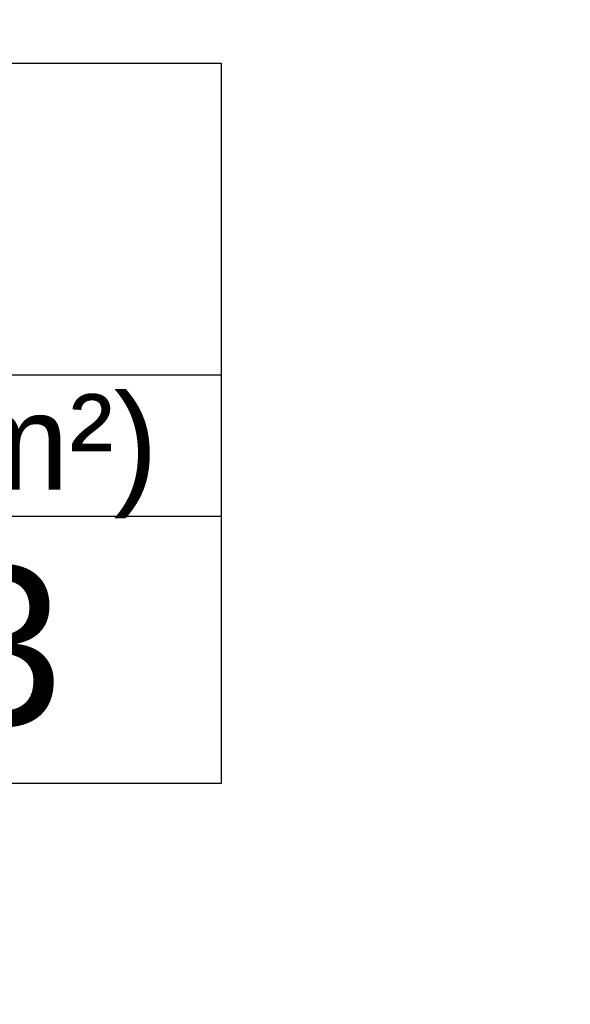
# Model space of a CAD drawing. Header units: metres. Extents: x 63115 to 703450, y -261936 to -53969.
# Tile 152 of 209: x 157766 to 158153, y -130114 to -129421. Entities that reach past the tile are written whole.
import ezdxf
from ezdxf.enums import TextEntityAlignment as Align

# ---------------------------------------------------------------- set-up
doc = ezdxf.new("R2010")
doc.units = ezdxf.units.M
doc.linetypes.add('DASHED', pattern=[0.75, 0.5, -0.25])
doc.layers.get('DEFPOINTS').update_dxf_attribs({"color": 6})
for name, color, linetype in [('_03-PROJECTION', 1, 'Continuous'), ('_04-HIDDEN', 7, 'DASHED'), ('_05text200', 8, 'Continuous'), ('_11-BLOCKS', 7, 'Continuous')]:
    doc.layers.add(name, color=color, linetype=linetype)
doc.styles.add('NIO 1_50 klein', font='arial.ttf', dxfattribs={"height": 100})
doc.styles.add('NIOstandard', font='arial.ttf')

# ---------------------------------------------------------------- blocks, each defined once
blk = doc.blocks.new('kader_ruimte')
at = {"layer": '_05text200'}
for p, q in [((0, -313.0143505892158), (2304, -313.0143505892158)), ((0, -455.1691403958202), (2304, -455.1691403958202))]:
    blk.add_line(p, q, dxfattribs=at)
blk.add_lwpolyline([(0, 0), (2304, 0), (2304, -723.8524453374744), (0, -723.8524453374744)], close=True, dxfattribs=at)
at = {"layer": '_05text200', "insert": (2002.236391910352, -332.4007757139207), "char_height": 96, "width": 509.2538127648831, "attachment_point": 2, "style": 'NIOstandard'}
blk.add_mtext('VG (m²)', dxfattribs=at)
at = {"layer": '_05text200', "style": 'NIOstandard'}
for tag, p in [('RUIMTENAAM', (875.9075820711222, -234.6975533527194)), ('GO', (1497.34844167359, -665.3700758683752)), ('VG', (1990.169703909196, -665.3700758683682)), ('RUIMTENR', (421.1112178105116, -666.1970346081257))]:
    blk.add_attdef(tag, text='', height=160, dxfattribs=at).set_placement(p, align=Align.CENTER)
blk.add_attdef('BB', (879.3320428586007, -666.6707040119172), '', height=160, dxfattribs=at)
at = {"layer": 'DEFPOINTS', "style": 'NIO 1_50 klein'}
blk.add_attdef('FUNCTIE', (974.3174115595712, -796.9009935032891), '', height=32, dxfattribs=at)

msp = doc.modelspace()

# ---------------------------------------------------------------- linework, layer by layer
at = {"layer": '_03-PROJECTION'}
msp.add_ellipse((160931.8001494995, -130410.6055790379), major_axis=(-6500, 0), ratio=0.6384615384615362, start_param=5.352720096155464, end_param=10.19428351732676, dxfattribs=at)
at = {"layer": '_04-HIDDEN', "ltscale": 2}
for centre, major_axis, ratio in [((160932.0500695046, -130410.6055790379), (-5121.791900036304, 0), 0.6392429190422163), ((160931.9436813, -130410.6055790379), (-4719.037396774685, 0), 0.6392283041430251)]:
    msp.add_ellipse(centre, major_axis=major_axis, ratio=ratio, dxfattribs=at)

# ---------------------------------------------------------------- block references
at = {"layer": '_11-BLOCKS'}
ref = msp.add_blockref('kader_ruimte', (156295.0333951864, -129452.0021837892), dxfattribs=dict(at, xscale=0.7, yscale=0.7, zscale=0.7))
ref.add_attrib('VG', '8.3', dxfattribs={"layer": '_05text200', "height": 112, "style": 'NIOstandard'}).set_placement((157688.1521879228, -129917.7612368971), align=Align.CENTER)

doc.saveas('drawing.dxf')
